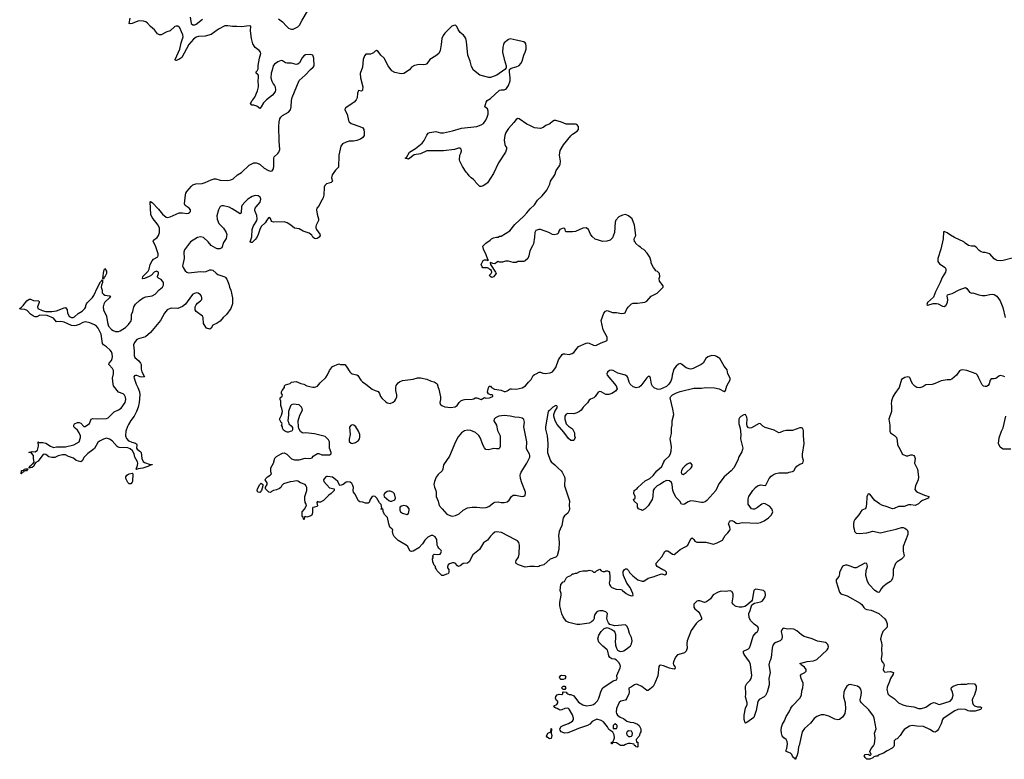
# Model space of a CAD drawing. Header units: inches. Extents: x 2323336 to 2565056, y 902223 to 1020938.
# Tile 35 of 43: x 2488566 to 2501543, y 996966 to 1006717. Entities that reach past the tile are written whole.
import ezdxf

# ---------------------------------------------------------------- set-up
doc = ezdxf.new("R2010")
doc.units = ezdxf.units.IN
doc.header["$MEASUREMENT"] = 0
for name, color, linetype in [('C4080', 7, 'Continuous'), ('C4090', 7, 'Continuous'), ('C4999', 7, 'Continuous'), ('C5000', 7, 'Continuous'), ('C5909', 7, 'Continuous')]:
    doc.layers.add(name, color=color, linetype=linetype)

msp = doc.modelspace()

# ---------------------------------------------------------------- linework, layer by layer
at = {"layer": 'C4080', "color": 6, "elevation": 100}
for points in [[(2489670, 1003298), (2489663, 1003303), (2489670, 1003374), (2489680, 1003420), (2489690, 1003438), (2489710, 1003402), (2489712, 1003370), (2489690, 1003329), (2489678, 1003322)], [(2488590, 1000728), (2488586, 1000730), (2488590, 1000772), (2488622, 1000778), (2488626, 1000790), (2488643, 1000797), (2488674, 1000794), (2488654, 1000770), (2488632, 1000768), (2488618, 1000762), (2488614, 1000750), (2488594, 1000746)]]:
    msp.add_lwpolyline(points, close=True, dxfattribs=at)
for points in [[(2490000, 1001068), (2489990, 1001073), (2489878, 1001078), (2489863, 1001083), (2489849, 1001090), (2489784, 1001164), (2489750, 1001185), (2489710, 1001198), (2489670, 1001188), (2489618, 1001162), (2489596, 1001144), (2489550, 1001064), (2489530, 1001044), (2489462, 1000998), (2489417, 1000950), (2489390, 1000899), (2489370, 1000889), (2489310, 1000905), (2489275, 1000935), (2489247, 1000947), (2489210, 1000956), (2489170, 1000978), (2489150, 1000981), (2489130, 1000978), (2489075, 1000965), (2489030, 1000947), (2488990, 1000945), (2488950, 1000953), (2488910, 1000984), (2488890, 1000989), (2488876, 1000984), (2488856, 1000964), (2488810, 1000898), (2488780, 1000880), (2488762, 1000858), (2488751, 1000830), (2488730, 1000815), (2488707, 1000807), (2488686, 1000806), (2488698, 1000822), (2488698, 1000830), (2488717, 1000843), (2488730, 1000858), (2488739, 1000861), (2488758, 1000882), (2488749, 1000931), (2488748, 1000970), (2488722, 1001002), (2488710, 1001009), (2488686, 1001010), (2488730, 1001022), (2488770, 1001018), (2488799, 1001041), (2488814, 1001094), (2488808, 1001152), (2488824, 1001144), (2488870, 1001143), (2488910, 1001135), (2488970, 1001095), (2489010, 1001077), (2489050, 1001087), (2489170, 1001087), (2489278, 1001110), (2489349, 1001150), (2489368, 1001210), (2489368, 1001230), (2489352, 1001272), (2489327, 1001307), (2489295, 1001330), (2489279, 1001350), (2489279, 1001370), (2489290, 1001391), (2489330, 1001407), (2489350, 1001407), (2489370, 1001398), (2489410, 1001352), (2489430, 1001352), (2489486, 1001394), (2489510, 1001452), (2489530, 1001458), (2489590, 1001455), (2489710, 1001461), (2489730, 1001468), (2489810, 1001548), (2489870, 1001574), (2489903, 1001597), (2489957, 1001670), (2489967, 1001710), (2489962, 1001742), (2489948, 1001768), (2489930, 1001784), (2489870, 1001806), (2489802, 1001890), (2489796, 1001910), (2489789, 1001990), (2489802, 1002050), (2489803, 1002090), (2489790, 1002118), (2489740, 1002170), (2489744, 1002190), (2489774, 1002226), (2489785, 1002250), (2489788, 1002270), (2489785, 1002310), (2489776, 1002336), (2489759, 1002359), (2489710, 1002406), (2489671, 1002431), (2489656, 1002450), (2489642, 1002570), (2489602, 1002650), (2489578, 1002678), (2489554, 1002694), (2489490, 1002722), (2489432, 1002732), (2489396, 1002724), (2489350, 1002699), (2489310, 1002684), (2489290, 1002680), (2489250, 1002684), (2489150, 1002728), (2489110, 1002739), (2489050, 1002735), (2489010, 1002783), (2488930, 1002815), (2488830, 1002822), (2488790, 1002801), (2488770, 1002799), (2488750, 1002807), (2488710, 1002833), (2488664, 1002884), (2488635, 1002895), (2488581, 1002901), (2488566, 1002906), (2488568, 1002910), (2488590, 1002925), (2488612, 1002948), (2488659, 1003010), (2488690, 1003031), (2488710, 1003031), (2488750, 1003017), (2488814, 1003010), (2488822, 1003002), (2488823, 1002990), (2488801, 1002930), (2488806, 1002910), (2488863, 1002883), (2488910, 1002872), (2488990, 1002868), (2489050, 1002880), (2489150, 1002919), (2489170, 1002922), (2489190, 1002891), (2489196, 1002850), (2489216, 1002810), (2489230, 1002798), (2489250, 1002792), (2489270, 1002792), (2489290, 1002798), (2489338, 1002842), (2489390, 1002873), (2489425, 1002910), (2489437, 1002930), (2489437, 1002950), (2489445, 1002970), (2489459, 1002990), (2489524, 1003056), (2489541, 1003079), (2489590, 1003188), (2489630, 1003261), (2489645, 1003275), (2489653, 1003293), (2489658, 1003278), (2489657, 1003250), (2489644, 1003216), (2489640, 1003190), (2489653, 1003150), (2489655, 1003115), (2489670, 1003098), (2489690, 1003086), (2489750, 1003078), (2489762, 1003070), (2489751, 1003050), (2489690, 1002993), (2489674, 1002966), (2489665, 1002930), (2489671, 1002890), (2489711, 1002810), (2489723, 1002723), (2489738, 1002678), (2489774, 1002634), (2489798, 1002618), (2489830, 1002606), (2489868, 1002608), (2489890, 1002616), (2489960, 1002660), (2490000, 1002699)], [(2490000, 1001381), (2489985, 1001355), (2489965, 1001290), (2489962, 1001230), (2489974, 1001194), (2490000, 1001166)], [(2490000, 1000607), (2489990, 1000615), (2489966, 1000666), (2489967, 1000690), (2489979, 1000710), (2490000, 1000724)]]:
    msp.add_lwpolyline(points, dxfattribs=at)
at = {"layer": 'C4090', "color": 6, "elevation": 100}
for points in [[(2491977, 1006730), (2492029, 1006689), (2492082, 1006630), (2492110, 1006607), (2492130, 1006598), (2492150, 1006591), (2492170, 1006591), (2492230, 1006622), (2492254, 1006646), (2492288, 1006712), (2492361, 1006830)], [(2490000, 1002699), (2490011, 1002710), (2490030, 1002739), (2490040, 1002770), (2490038, 1002830), (2490059, 1002870), (2490070, 1002930), (2490094, 1002966), (2490143, 1003017), (2490195, 1003050), (2490230, 1003063), (2490310, 1003078), (2490350, 1003099), (2490403, 1003157), (2490447, 1003190), (2490461, 1003219), (2490460, 1003250), (2490450, 1003270), (2490430, 1003290), (2490395, 1003310), (2490384, 1003324), (2490381, 1003330), (2490396, 1003370), (2490394, 1003390), (2490370, 1003400), (2490339, 1003390), (2490301, 1003350), (2490271, 1003330), (2490210, 1003304), (2490190, 1003299), (2490185, 1003305), (2490190, 1003331), (2490259, 1003401), (2490272, 1003428), (2490284, 1003490), (2490310, 1003537), (2490330, 1003560), (2490385, 1003590), (2490393, 1003610), (2490391, 1003630), (2490357, 1003737), (2490327, 1003793), (2490328, 1003810), (2490376, 1003844), (2490396, 1003870), (2490407, 1003910), (2490407, 1003970), (2490390, 1004010), (2490313, 1004110), (2490295, 1004150), (2490286, 1004314), (2490290, 1004318), (2490310, 1004307), (2490397, 1004217), (2490450, 1004153), (2490495, 1004115), (2490511, 1004111), (2490550, 1004119), (2490670, 1004169), (2490710, 1004171), (2490770, 1004163), (2490790, 1004166), (2490806, 1004174), (2490818, 1004190), (2490815, 1004210), (2490798, 1004230), (2490749, 1004269), (2490739, 1004290), (2490752, 1004410), (2490757, 1004430), (2490770, 1004450), (2490830, 1004524), (2490850, 1004541), (2490887, 1004553), (2490970, 1004559), (2491010, 1004569), (2491090, 1004607), (2491130, 1004619), (2491150, 1004619), (2491210, 1004600), (2491310, 1004597), (2491350, 1004604), (2491381, 1004619), (2491438, 1004670), (2491490, 1004704), (2491590, 1004799), (2491650, 1004828), (2491682, 1004830), (2491710, 1004823), (2491736, 1004810), (2491790, 1004761), (2491846, 1004730), (2491870, 1004721), (2491894, 1004726), (2491909, 1004750), (2491916, 1004790), (2491915, 1004890), (2491922, 1004910), (2491968, 1004952), (2491980, 1004970), (2491993, 1005007), (2491984, 1005116), (2491980, 1005310), (2491985, 1005370), (2491996, 1005410), (2492006, 1005430), (2492028, 1005452), (2492110, 1005499), (2492136, 1005530), (2492145, 1005570), (2492150, 1005650), (2492159, 1005690), (2492250, 1005914), (2492330, 1005986), (2492398, 1006062), (2492433, 1006090), (2492445, 1006110), (2492441, 1006210), (2492435, 1006235), (2492428, 1006250), (2492396, 1006256), (2492333, 1006253), (2492310, 1006239), (2492290, 1006215), (2492252, 1006148), (2492230, 1006129), (2492210, 1006125), (2492150, 1006145), (2492090, 1006142), (2492070, 1006150), (2492030, 1006176), (2492010, 1006178), (2491970, 1006161), (2491924, 1006130), (2491906, 1006110), (2491895, 1006050), (2491881, 1006010), (2491876, 1005950), (2491887, 1005907), (2491905, 1005870), (2491925, 1005850), (2491931, 1005830), (2491936, 1005790), (2491931, 1005770), (2491917, 1005743), (2491898, 1005722), (2491820, 1005660), (2491780, 1005620), (2491750, 1005566), (2491730, 1005546), (2491690, 1005575), (2491650, 1005589), (2491626, 1005590), (2491606, 1005610), (2491628, 1005650), (2491640, 1005660), (2491663, 1005697), (2491700, 1005780), (2491715, 1005830), (2491715, 1005870), (2491709, 1005890), (2491715, 1005975), (2491708, 1005990), (2491682, 1006010), (2491682, 1006030), (2491697, 1006043), (2491711, 1006069), (2491711, 1006111), (2491725, 1006210), (2491743, 1006270), (2491739, 1006290), (2491722, 1006310), (2491669, 1006349), (2491640, 1006400), (2491620, 1006470), (2491610, 1006570), (2491612, 1006632), (2491590, 1006638), (2491490, 1006621), (2491430, 1006629), (2491370, 1006628), (2491310, 1006638), (2491270, 1006634), (2491186, 1006594), (2491090, 1006522), (2491010, 1006499), (2490923, 1006497), (2490890, 1006488), (2490858, 1006462), (2490794, 1006390), (2490703, 1006217), (2490665, 1006190), (2490630, 1006179), (2490620, 1006180), (2490615, 1006190), (2490676, 1006330), (2490695, 1006410), (2490721, 1006490), (2490717, 1006517), (2490697, 1006557), (2490677, 1006610), (2490670, 1006619), (2490650, 1006631), (2490630, 1006633), (2490610, 1006628), (2490550, 1006570), (2490504, 1006556), (2490430, 1006519), (2490410, 1006517), (2490384, 1006530), (2490342, 1006582), (2490290, 1006629), (2490252, 1006672), (2490230, 1006687), (2490197, 1006697), (2490139, 1006701), (2490122, 1006698), (2490050, 1006666), (2490023, 1006663), (2490010, 1006668), (2490024, 1006736)], [(2493474, 1000000), (2493445, 1000025), (2493429, 1000070), (2493413, 1000153), (2493378, 1000190), (2493358, 1000230), (2493358, 1000250), (2493350, 1000266), (2493330, 1000266), (2493326, 1000270), (2493338, 1000282), (2493330, 1000326), (2493309, 1000349), (2493275, 1000410), (2493250, 1000432), (2493230, 1000434), (2493211, 1000429), (2493187, 1000390), (2493172, 1000350), (2493157, 1000343), (2493123, 1000343), (2493090, 1000358), (2493050, 1000362), (2493030, 1000375), (2492985, 1000465), (2492964, 1000490), (2492959, 1000510), (2492964, 1000550), (2492957, 1000577), (2492944, 1000604), (2492920, 1000620), (2492890, 1000624), (2492870, 1000619), (2492830, 1000589), (2492790, 1000578), (2492782, 1000582), (2492757, 1000630), (2492730, 1000657), (2492690, 1000685), (2492625, 1000695), (2492610, 1000695), (2492602, 1000690), (2492577, 1000663), (2492571, 1000650), (2492576, 1000630), (2492647, 1000547), (2492712, 1000532), (2492711, 1000510), (2492672, 1000470), (2492642, 1000450), (2492570, 1000378), (2492530, 1000358), (2492510, 1000358), (2492490, 1000366), (2492482, 1000350), (2492493, 1000307), (2492482, 1000298), (2492450, 1000289), (2492430, 1000288), (2492423, 1000277), (2492425, 1000215), (2492415, 1000185), (2492405, 1000175), (2492350, 1000158), (2492330, 1000166), (2492318, 1000162), (2492314, 1000130), (2492310, 1000126), (2492306, 1000130), (2492302, 1000162), (2492290, 1000166), (2492287, 1000173), (2492287, 1000227), (2492318, 1000262), (2492348, 1000310), (2492342, 1000330), (2492329, 1000350), (2492322, 1000390), (2492323, 1000430), (2492350, 1000510), (2492349, 1000550), (2492338, 1000578), (2492327, 1000587), (2492269, 1000610), (2492230, 1000633), (2492210, 1000637), (2492170, 1000627), (2492130, 1000624), (2492043, 1000597), (2492023, 1000577), (2492007, 1000550), (2491990, 1000536), (2491950, 1000519), (2491910, 1000509), (2491884, 1000496), (2491870, 1000482), (2491850, 1000488), (2491804, 1000530), (2491804, 1000556), (2491828, 1000590), (2491828, 1000610), (2491802, 1000650), (2491809, 1000670), (2491830, 1000691), (2491869, 1000711), (2491886, 1000730), (2491875, 1000755), (2491874, 1000810), (2491909, 1000870), (2491930, 1000938), (2491950, 1000956), (2492010, 1000992), (2492030, 1001002), (2492050, 1001005), (2492087, 1000987), (2492150, 1000926), (2492190, 1000916), (2492250, 1000916), (2492330, 1000938), (2492390, 1000931), (2492419, 1000941), (2492436, 1000964), (2492490, 1000998), (2492510, 1000996), (2492550, 1000981), (2492570, 1000979), (2492650, 1000982), (2492670, 1000994), (2492673, 1001010), (2492649, 1001070), (2492649, 1001150), (2492636, 1001176), (2492590, 1001221), (2492450, 1001258), (2492331, 1001269), (2492305, 1001265), (2492289, 1001269), (2492266, 1001286), (2492246, 1001326), (2492241, 1001350), (2492237, 1001430), (2492259, 1001501), (2492292, 1001570), (2492289, 1001590), (2492279, 1001610), (2492250, 1001639), (2492170, 1001647), (2492150, 1001641), (2492136, 1001624), (2492108, 1001552), (2492111, 1001509), (2492102, 1001430), (2492111, 1001410), (2492112, 1001390), (2492144, 1001364), (2492160, 1001340), (2492162, 1001310), (2492152, 1001290), (2492130, 1001288), (2492110, 1001278), (2492090, 1001278), (2492055, 1001295), (2492045, 1001305), (2492029, 1001330), (2492028, 1001350), (2492018, 1001370), (2492026, 1001390), (2492022, 1001402), (2492010, 1001406), (2491988, 1001450), (2492017, 1001503), (2492029, 1001550), (2492023, 1001590), (2492009, 1001630), (2492009, 1001689), (2491998, 1001710), (2491998, 1001730), (2492027, 1001753), (2492028, 1001770), (2492015, 1001790), (2492015, 1001810), (2492024, 1001830), (2492055, 1001870), (2492058, 1001890), (2492070, 1001902), (2492130, 1001922), (2492150, 1001936), (2492210, 1001947), (2492270, 1001921), (2492310, 1001911), (2492351, 1001891), (2492430, 1001873), (2492450, 1001871), (2492470, 1001876), (2492490, 1001887), (2492527, 1001930), (2492600, 1002000), (2492625, 1002035), (2492650, 1002091), (2492690, 1002146), (2492770, 1002182), (2492792, 1002172), (2492851, 1002170), (2492871, 1002150), (2492915, 1002075), (2492935, 1002055), (2492950, 1002046), (2493010, 1002037), (2493024, 1002024), (2493063, 1001963), (2493082, 1001942), (2493130, 1001910), (2493210, 1001846), (2493250, 1001828), (2493290, 1001817), (2493308, 1001790), (2493320, 1001750), (2493342, 1001722), (2493390, 1001678), (2493410, 1001665), (2493430, 1001660), (2493450, 1001659), (2493487, 1001673), (2493509, 1001691), (2493525, 1001715), (2493535, 1001745), (2493537, 1001770), (2493524, 1001830), (2493523, 1001870), (2493530, 1001895), (2493552, 1001930), (2493570, 1001944), (2493610, 1001959), (2493750, 1001976), (2493810, 1001994), (2493850, 1001994), (2493930, 1001979), (2493990, 1001951), (2494030, 1001941), (2494070, 1001915), (2494080, 1001870), (2494090, 1001844), (2494110, 1001745), (2494111, 1001709), (2494103, 1001670), (2494106, 1001650), (2494128, 1001629), (2494170, 1001613), (2494250, 1001604), (2494305, 1001615), (2494330, 1001630), (2494358, 1001670), (2494380, 1001690), (2494410, 1001706), (2494430, 1001711), (2494530, 1001715), (2494550, 1001720), (2494570, 1001732), (2494590, 1001733), (2494650, 1001711), (2494690, 1001734), (2494708, 1001728), (2494758, 1001730), (2494802, 1001750), (2494802, 1001762), (2494789, 1001769), (2494769, 1001769), (2494744, 1001784), (2494730, 1001806), (2494739, 1001850), (2494755, 1001885), (2494770, 1001887), (2494786, 1001866), (2494824, 1001844), (2494910, 1001831), (2494950, 1001814), (2494970, 1001815), (2494990, 1001823), (2495030, 1001850), (2495050, 1001852), (2495110, 1001846), (2495190, 1001865), (2495234, 1001890), (2495270, 1001939), (2495308, 1001972), (2495334, 1002026), (2495350, 1002039), (2495374, 1002046), (2495412, 1002068), (2495430, 1002070), (2495459, 1002059), (2495490, 1002054), (2495559, 1002061), (2495587, 1002073), (2495634, 1002130), (2495668, 1002232), (2495716, 1002304), (2495730, 1002310), (2495750, 1002310), (2495810, 1002302), (2495846, 1002314), (2495870, 1002330), (2495912, 1002388), (2495933, 1002407), (2496030, 1002452), (2496050, 1002456), (2496070, 1002453), (2496130, 1002425), (2496150, 1002421), (2496170, 1002424), (2496230, 1002457), (2496298, 1002482), (2496308, 1002490), (2496310, 1002498), (2496307, 1002530), (2496257, 1002630), (2496231, 1002750), (2496267, 1002850), (2496286, 1002874), (2496310, 1002883), (2496378, 1002858), (2496430, 1002855), (2496497, 1002843), (2496534, 1002846), (2496546, 1002854), (2496570, 1002903), (2496589, 1002930), (2496630, 1002970), (2496650, 1002979), (2496710, 1002978), (2496773, 1002987), (2496805, 1002995), (2496832, 1003008), (2496888, 1003070), (2496968, 1003112), (2497049, 1003190), (2497045, 1003210), (2496997, 1003270), (2496994, 1003306), (2497002, 1003330), (2496998, 1003370), (2496970, 1003398), (2496950, 1003408), (2496938, 1003430), (2496918, 1003450), (2496889, 1003509), (2496888, 1003530), (2496870, 1003586), (2496838, 1003638), (2496790, 1003688), (2496770, 1003698), (2496750, 1003718), (2496726, 1003730), (2496687, 1003767), (2496682, 1003782), (2496667, 1003787), (2496666, 1003830), (2496688, 1003870), (2496669, 1004010), (2496639, 1004090), (2496590, 1004129), (2496550, 1004149), (2496510, 1004138), (2496464, 1004116), (2496424, 1004076), (2496412, 1004048), (2496405, 1003910), (2496380, 1003840), (2496350, 1003809), (2496305, 1003795), (2496250, 1003794), (2496150, 1003822), (2496110, 1003858), (2496089, 1003889), (2496062, 1003950), (2496030, 1003974), (2495989, 1003969), (2495890, 1003926), (2495850, 1003919), (2495770, 1003921), (2495761, 1003930), (2495757, 1003957), (2495746, 1003966), (2495730, 1003967), (2495684, 1003950), (2495671, 1003930), (2495661, 1003899), (2495651, 1003889), (2495610, 1003881), (2495590, 1003884), (2495541, 1003910), (2495491, 1003929), (2495430, 1003949), (2495408, 1003952), (2495370, 1003936), (2495355, 1003910), (2495351, 1003850), (2495336, 1003764), (2495326, 1003734), (2495288, 1003670), (2495278, 1003602), (2495262, 1003570), (2495230, 1003538), (2495210, 1003528), (2495130, 1003528), (2495110, 1003518), (2495090, 1003515), (2495070, 1003515), (2495010, 1003535), (2494970, 1003535), (2494930, 1003522), (2494890, 1003522), (2494870, 1003528), (2494850, 1003518), (2494830, 1003498), (2494801, 1003501), (2494770, 1003518), (2494765, 1003510), (2494772, 1003490), (2494838, 1003390), (2494845, 1003370), (2494810, 1003329), (2494790, 1003318), (2494766, 1003330), (2494758, 1003350), (2494778, 1003370), (2494788, 1003390), (2494786, 1003410), (2494763, 1003423), (2494750, 1003438), (2494730, 1003446), (2494670, 1003446), (2494660, 1003460), (2494648, 1003490), (2494676, 1003544), (2494690, 1003552), (2494712, 1003552), (2494736, 1003544), (2494746, 1003550), (2494735, 1003555), (2494716, 1003616), (2494679, 1003690), (2494669, 1003730), (2494678, 1003742), (2494710, 1003772), (2494766, 1003810), (2494786, 1003830), (2494810, 1003842), (2494850, 1003852), (2494870, 1003852), (2494890, 1003862), (2494910, 1003862), (2495027, 1003933), (2495090, 1004016), (2495210, 1004127), (2495252, 1004170), (2495295, 1004225), (2495350, 1004277), (2495390, 1004339), (2495450, 1004394), (2495513, 1004470), (2495553, 1004550), (2495564, 1004590), (2495617, 1004670), (2495637, 1004730), (2495682, 1004790), (2495690, 1004810), (2495694, 1004850), (2495679, 1004930), (2495690, 1004991), (2495734, 1005066), (2495830, 1005185), (2495853, 1005207), (2495913, 1005247), (2495929, 1005270), (2495929, 1005310), (2495910, 1005334), (2495890, 1005339), (2495770, 1005339), (2495706, 1005366), (2495630, 1005387), (2495610, 1005386), (2495590, 1005376), (2495555, 1005345), (2495500, 1005320), (2495464, 1005296), (2495430, 1005283), (2495390, 1005286), (2495350, 1005292), (2495290, 1005324), (2495250, 1005338), (2495150, 1005412), (2495130, 1005413), (2495110, 1005401), (2495080, 1005360), (2495010, 1005284), (2494974, 1005230), (2494958, 1005190), (2494951, 1005130), (2494961, 1005070), (2494968, 1005048), (2494981, 1005030), (2494983, 1005010), (2494971, 1004970), (2494876, 1004830), (2494811, 1004690), (2494730, 1004568), (2494710, 1004548), (2494675, 1004525), (2494650, 1004518), (2494630, 1004518), (2494578, 1004570), (2494568, 1004590), (2494549, 1004609), (2494518, 1004630), (2494490, 1004658), (2494470, 1004688), (2494450, 1004708), (2494402, 1004782), (2494369, 1004850), (2494364, 1004870), (2494362, 1004890), (2494369, 1004910), (2494369, 1004930), (2494382, 1004958), (2494389, 1004990), (2494384, 1005010), (2494370, 1005024), (2494350, 1005025), (2494296, 1005004), (2494150, 1004990), (2493930, 1004986), (2493850, 1004950), (2493766, 1004934), (2493690, 1004878), (2493648, 1004890), (2493662, 1004898), (2493705, 1004970), (2493783, 1005017), (2493871, 1005089), (2493896, 1005124), (2493930, 1005194), (2493950, 1005219), (2493970, 1005231), (2494050, 1005242), (2494110, 1005225), (2494150, 1005224), (2494270, 1005252), (2494390, 1005288), (2494589, 1005310), (2494649, 1005330), (2494678, 1005350), (2494710, 1005394), (2494728, 1005430), (2494740, 1005470), (2494741, 1005510), (2494730, 1005542), (2494695, 1005570), (2494713, 1005630), (2494729, 1005650), (2494770, 1005678), (2494890, 1005787), (2494910, 1005792), (2494950, 1005793), (2494970, 1005801), (2494980, 1005810), (2495010, 1005850), (2495030, 1005910), (2495032, 1005950), (2495020, 1006030), (2495021, 1006059), (2495042, 1006078), (2495110, 1006096), (2495147, 1006113), (2495170, 1006138), (2495189, 1006170), (2495210, 1006250), (2495230, 1006290), (2495239, 1006330), (2495241, 1006370), (2495237, 1006397), (2495230, 1006412), (2495210, 1006424), (2495111, 1006449), (2495030, 1006463), (2495010, 1006457), (2494952, 1006410), (2494942, 1006390), (2494933, 1006353), (2494930, 1006290), (2494950, 1006198), (2494976, 1006110), (2494977, 1006083), (2494960, 1006060), (2494854, 1005986), (2494770, 1005954), (2494750, 1005955), (2494630, 1005986), (2494546, 1006050), (2494519, 1006099), (2494501, 1006170), (2494472, 1006250), (2494454, 1006430), (2494444, 1006470), (2494433, 1006493), (2494415, 1006515), (2494373, 1006550), (2494347, 1006587), (2494329, 1006629), (2494310, 1006643), (2494290, 1006641), (2494263, 1006630), (2494170, 1006538), (2494149, 1006510), (2494130, 1006468), (2494122, 1006390), (2494106, 1006310), (2494088, 1006272), (2494050, 1006242), (2493970, 1006192), (2493930, 1006134), (2493915, 1006125), (2493890, 1006120), (2493830, 1006125), (2493770, 1006111), (2493731, 1006090), (2493704, 1006056), (2493630, 1006009), (2493595, 1006005), (2493510, 1006020), (2493470, 1006041), (2493421, 1006110), (2493371, 1006211), (2493326, 1006250), (2493290, 1006299), (2493270, 1006309), (2493250, 1006301), (2493230, 1006281), (2493211, 1006270), (2493190, 1006263), (2493130, 1006264), (2493110, 1006239), (2493092, 1006190), (2493082, 1006090), (2493054, 1006006), (2493058, 1005950), (2493088, 1005832), (2493083, 1005790), (2493070, 1005773), (2493030, 1005785), (2493018, 1005750), (2493013, 1005687), (2493001, 1005659), (2492974, 1005630), (2492949, 1005611), (2492863, 1005557), (2492856, 1005550), (2492852, 1005530), (2492882, 1005470), (2492898, 1005390), (2492909, 1005369), (2492933, 1005350), (2493051, 1005310), (2493088, 1005290), (2493102, 1005270), (2493106, 1005230), (2493104, 1005190), (2493090, 1005164), (2493059, 1005141), (2493010, 1005124), (2492964, 1005116), (2492910, 1005114), (2492870, 1005103), (2492820, 1005080), (2492798, 1005050), (2492774, 1004930), (2492768, 1004772), (2492730, 1004733), (2492686, 1004670), (2492676, 1004630), (2492687, 1004590), (2492681, 1004579), (2492670, 1004570), (2492610, 1004553), (2492587, 1004533), (2492581, 1004510), (2492575, 1004405), (2492564, 1004370), (2492530, 1004309), (2492514, 1004266), (2492484, 1004230), (2492480, 1004210), (2492485, 1004155), (2492504, 1004090), (2492503, 1004070), (2492475, 1004010), (2492469, 1003990), (2492471, 1003971), (2492478, 1003950), (2492521, 1003890), (2492528, 1003870), (2492515, 1003850), (2492486, 1003834), (2492470, 1003830), (2492450, 1003832), (2492430, 1003852), (2492416, 1003876), (2492382, 1003902), (2492304, 1003930), (2492250, 1003958), (2492188, 1003968), (2492139, 1004010), (2492090, 1004039), (2492050, 1004051), (2491910, 1004047), (2491890, 1004056), (2491879, 1004070), (2491870, 1004095), (2491850, 1004109), (2491830, 1004089), (2491800, 1004040), (2491748, 1003990), (2491729, 1003950), (2491710, 1003885), (2491690, 1003845), (2491670, 1003817), (2491630, 1003779), (2491610, 1003778), (2491605, 1003790), (2491624, 1003856), (2491630, 1003950), (2491643, 1003990), (2491691, 1004069), (2491695, 1004090), (2491690, 1004137), (2491668, 1004188), (2491665, 1004210), (2491670, 1004230), (2491681, 1004250), (2491734, 1004310), (2491745, 1004350), (2491737, 1004377), (2491710, 1004395), (2491670, 1004398), (2491630, 1004385), (2491575, 1004350), (2491532, 1004310), (2491498, 1004270), (2491490, 1004250), (2491485, 1004175), (2491470, 1004156), (2491365, 1004225), (2491326, 1004246), (2491250, 1004263), (2491230, 1004263), (2491210, 1004253), (2491186, 1004210), (2491166, 1004130), (2491167, 1004087), (2491190, 1004029), (2491253, 1003970), (2491288, 1003910), (2491296, 1003884), (2491288, 1003832), (2491250, 1003778), (2491231, 1003710), (2491205, 1003695), (2491170, 1003696), (2491150, 1003703), (2491090, 1003738), (2491051, 1003790), (2490990, 1003845), (2490950, 1003853), (2490910, 1003844), (2490817, 1003790), (2490736, 1003684), (2490728, 1003650), (2490735, 1003570), (2490715, 1003490), (2490713, 1003470), (2490719, 1003450), (2490747, 1003407), (2490770, 1003387), (2490790, 1003379), (2490950, 1003399), (2490993, 1003393), (2491025, 1003395), (2491070, 1003417), (2491090, 1003421), (2491110, 1003415), (2491154, 1003374), (2491178, 1003358), (2491268, 1003328), (2491279, 1003319), (2491295, 1003295), (2491321, 1003230), (2491331, 1003190), (2491350, 1003150), (2491371, 1003050), (2491371, 1002970), (2491348, 1002910), (2491290, 1002830), (2491246, 1002790), (2491210, 1002742), (2491170, 1002715), (2491112, 1002688), (2491090, 1002648), (2491070, 1002638), (2491030, 1002649), (2490990, 1002710), (2490986, 1002790), (2490977, 1002810), (2490890, 1002870), (2490877, 1002890), (2490879, 1002930), (2490890, 1002956), (2490910, 1002981), (2490951, 1003009), (2490966, 1003030), (2490967, 1003050), (2490961, 1003070), (2490947, 1003090), (2490917, 1003110), (2490890, 1003114), (2490870, 1003108), (2490850, 1003097), (2490830, 1003078), (2490753, 1002967), (2490710, 1002934), (2490650, 1002910), (2490570, 1002914), (2490550, 1002911), (2490510, 1002890), (2490475, 1002850), (2490422, 1002750), (2490290, 1002595), (2490224, 1002536), (2490130, 1002509), (2490110, 1002499), (2490077, 1002463), (2490068, 1002430), (2490075, 1002350), (2490075, 1002290), (2490085, 1002265), (2490138, 1002218), (2490159, 1002190), (2490165, 1002170), (2490169, 1002109), (2490176, 1002076), (2490211, 1002010), (2490175, 1002005), (2490153, 1002007), (2490110, 1002024), (2490094, 1002026), (2490079, 1002021), (2490071, 1002010), (2490073, 1001990), (2490102, 1001910), (2490125, 1001870), (2490145, 1001810), (2490148, 1001770), (2490140, 1001670), (2490127, 1001610), (2490107, 1001553), (2490073, 1001490), (2490029, 1001431), (2490000, 1001381)], [(2490814, 1006750), (2490828, 1006668), (2490850, 1006647), (2490873, 1006650), (2490890, 1006658), (2490975, 1006725)], [(2497928, 1000000), (2497926, 1000026), (2497909, 1000070), (2497921, 1000099), (2497930, 1000111), (2497950, 1000115), (2497981, 1000101), (2498010, 1000081), (2498030, 1000074), (2498092, 1000088), (2498290, 1000080), (2498330, 1000089), (2498378, 1000110), (2498437, 1000150), (2498475, 1000190), (2498491, 1000230), (2498479, 1000270), (2498450, 1000302), (2498390, 1000334), (2498370, 1000337), (2498349, 1000331), (2498290, 1000287), (2498250, 1000264), (2498230, 1000263), (2498210, 1000269), (2498169, 1000329), (2498165, 1000345), (2498166, 1000394), (2498175, 1000430), (2498230, 1000510), (2498264, 1000550), (2498289, 1000570), (2498330, 1000586), (2498390, 1000576), (2498399, 1000581), (2498444, 1000670), (2498470, 1000697), (2498510, 1000725), (2498530, 1000735), (2498570, 1000741), (2498690, 1000741), (2498709, 1000750), (2498750, 1000759), (2498770, 1000770), (2498790, 1000810), (2498809, 1000831), (2498850, 1000857), (2498889, 1000871), (2498895, 1000905), (2498885, 1000950), (2498884, 1000990), (2498904, 1001130), (2498895, 1001230), (2498895, 1001295), (2498893, 1001313), (2498881, 1001330), (2498870, 1001337), (2498850, 1001338), (2498750, 1001300), (2498670, 1001300), (2498627, 1001293), (2498590, 1001274), (2498570, 1001272), (2498510, 1001305), (2498390, 1001339), (2498360, 1001360), (2498330, 1001389), (2498310, 1001394), (2498210, 1001335), (2498190, 1001330), (2498170, 1001335), (2498156, 1001356), (2498151, 1001391), (2498153, 1001450), (2498150, 1001475), (2498130, 1001514), (2498110, 1001509), (2498070, 1001487), (2498053, 1001470), (2498046, 1001450), (2498045, 1001390), (2498062, 1001330), (2498070, 1001250), (2498067, 1001190), (2498096, 1001070), (2498094, 1001050), (2498082, 1001018), (2498046, 1000954), (2498030, 1000910), (2497977, 1000810), (2497944, 1000770), (2497850, 1000689), (2497782, 1000598), (2497739, 1000510), (2497621, 1000379), (2497599, 1000361), (2497570, 1000350), (2497550, 1000350), (2497450, 1000371), (2497410, 1000373), (2497378, 1000362), (2497330, 1000330), (2497310, 1000326), (2497290, 1000329), (2497265, 1000370), (2497217, 1000417), (2497190, 1000465), (2497175, 1000510), (2497166, 1000590), (2497155, 1000615), (2497130, 1000638), (2497090, 1000642), (2497055, 1000625), (2497010, 1000594), (2496967, 1000573), (2496927, 1000533), (2496916, 1000510), (2496911, 1000429), (2496903, 1000390), (2496850, 1000309), (2496810, 1000268), (2496770, 1000246), (2496756, 1000256), (2496730, 1000262), (2496722, 1000270), (2496709, 1000290), (2496708, 1000330), (2496666, 1000370), (2496658, 1000390), (2496678, 1000410), (2496678, 1000430), (2496662, 1000470), (2496666, 1000510), (2496705, 1000535), (2496715, 1000550), (2496810, 1000636), (2496870, 1000667), (2496914, 1000706), (2496965, 1000770), (2497030, 1000825), (2497056, 1000890), (2497070, 1000910), (2497130, 1000965), (2497144, 1000996), (2497152, 1001030), (2497156, 1001090), (2497138, 1001190), (2497157, 1001263), (2497158, 1001330), (2497167, 1001370), (2497167, 1001430), (2497187, 1001510), (2497176, 1001584), (2497141, 1001730), (2497150, 1001750), (2497169, 1001770), (2497222, 1001798), (2497270, 1001816), (2497450, 1001861), (2497550, 1001861), (2497610, 1001868), (2497725, 1001865), (2497783, 1001850), (2497850, 1001813), (2497870, 1001827), (2497888, 1001890), (2497928, 1001970), (2497930, 1001990), (2497901, 1002050), (2497890, 1002102), (2497850, 1002149), (2497793, 1002250), (2497750, 1002276), (2497730, 1002284), (2497690, 1002288), (2497634, 1002270), (2497610, 1002250), (2497572, 1002190), (2497549, 1002171), (2497441, 1002119), (2497410, 1002110), (2497390, 1002112), (2497348, 1002128), (2497290, 1002176), (2497270, 1002183), (2497250, 1002176), (2497217, 1002150), (2497188, 1002110), (2497164, 1002030), (2497159, 1001990), (2497147, 1001953), (2497121, 1001910), (2497090, 1001881), (2497010, 1001845), (2496990, 1001841), (2496966, 1001846), (2496930, 1001864), (2496906, 1001886), (2496893, 1001913), (2496881, 1001990), (2496870, 1002015), (2496850, 1002013), (2496830, 1001997), (2496752, 1001888), (2496730, 1001873), (2496690, 1001864), (2496650, 1001876), (2496610, 1001910), (2496597, 1001937), (2496579, 1001999), (2496572, 1002011), (2496550, 1002030), (2496450, 1002058), (2496390, 1002093), (2496370, 1002098), (2496341, 1002090), (2496313, 1002070), (2496304, 1002050), (2496310, 1002030), (2496426, 1001890), (2496441, 1001850), (2496419, 1001821), (2496370, 1001790), (2496330, 1001777), (2496290, 1001777), (2496230, 1001809), (2496210, 1001815), (2496190, 1001805), (2496152, 1001748), (2496131, 1001730), (2496090, 1001715), (2496070, 1001699), (2496050, 1001667), (2495992, 1001610), (2495965, 1001570), (2495943, 1001550), (2495907, 1001533), (2495870, 1001522), (2495790, 1001526), (2495770, 1001517), (2495758, 1001502), (2495751, 1001489), (2495750, 1001450), (2495770, 1001391), (2495799, 1001359), (2495850, 1001325), (2495878, 1001270), (2495878, 1001230), (2495885, 1001210), (2495870, 1001169), (2495830, 1001169), (2495797, 1001197), (2495737, 1001277), (2495650, 1001381), (2495622, 1001430), (2495604, 1001490), (2495604, 1001510), (2495617, 1001550), (2495652, 1001610), (2495645, 1001625), (2495630, 1001629), (2495594, 1001610), (2495550, 1001565), (2495530, 1001553), (2495495, 1001350), (2495497, 1001317), (2495517, 1001230), (2495528, 1001130), (2495521, 1001010), (2495556, 1000910), (2495571, 1000890), (2495619, 1000850), (2495663, 1000803), (2495701, 1000770), (2495716, 1000750), (2495746, 1000690), (2495751, 1000670), (2495747, 1000570), (2495813, 1000373), (2495806, 1000310), (2495813, 1000270), (2495810, 1000248), (2495791, 1000210), (2495746, 1000174), (2495729, 1000151), (2495710, 1000050), (2495690, 1000000)], [(2490000, 1001166), (2490003, 1001163), (2490045, 1001145), (2490094, 1001134), (2490106, 1001126), (2490110, 1001110), (2490107, 1001067), (2490114, 1001054), (2490150, 1001030), (2490168, 1001010), (2490176, 1000930), (2490194, 1000894), (2490210, 1000879), (2490287, 1000853), (2490311, 1000851), (2490312, 1000848), (2490290, 1000846), (2490253, 1000827), (2490190, 1000806), (2490126, 1000794), (2490105, 1000785), (2490102, 1000790), (2490120, 1000840), (2490123, 1000870), (2490119, 1000890), (2490084, 1000950), (2490074, 1000994), (2490054, 1001034), (2490020, 1001060), (2490000, 1001068)], [(2490000, 1000724), (2490009, 1000730), (2490050, 1000738), (2490058, 1000730), (2490053, 1000630), (2490050, 1000618), (2490030, 1000598), (2490010, 1000598), (2490000, 1000607)], [(2500000, 1000293), (2499930, 1000318), (2499896, 1000336), (2499837, 1000377), (2499770, 1000462), (2499750, 1000468), (2499738, 1000450), (2499730, 1000426), (2499728, 1000330), (2499719, 1000281), (2499710, 1000269), (2499666, 1000250), (2499627, 1000190), (2499572, 1000128), (2499560, 1000100), (2499554, 1000070), (2499555, 1000030), (2499563, 1000000)]]:
    msp.add_lwpolyline(points, dxfattribs=at)
for points in [[(2494950, 1001499), (2494881, 1001490), (2494836, 1001470), (2494821, 1001450), (2494816, 1001430), (2494848, 1001370), (2494863, 1001303), (2494898, 1001230), (2494899, 1001090), (2494890, 1001068), (2494879, 1001061), (2494850, 1001059), (2494817, 1001063), (2494745, 1001045), (2494710, 1001049), (2494690, 1001074), (2494670, 1001114), (2494639, 1001199), (2494616, 1001236), (2494573, 1001273), (2494510, 1001299), (2494470, 1001304), (2494430, 1001298), (2494390, 1001270), (2494343, 1001217), (2494309, 1001150), (2494230, 1000961), (2494151, 1000849), (2494142, 1000790), (2494134, 1000770), (2494081, 1000719), (2494056, 1000684), (2494033, 1000630), (2494026, 1000590), (2494033, 1000553), (2494052, 1000510), (2494056, 1000490), (2494055, 1000430), (2494080, 1000370), (2494093, 1000313), (2494136, 1000270), (2494197, 1000197), (2494250, 1000176), (2494270, 1000173), (2494310, 1000182), (2494356, 1000204), (2494409, 1000250), (2494470, 1000283), (2494530, 1000291), (2494589, 1000291), (2494670, 1000282), (2494716, 1000284), (2494750, 1000298), (2494810, 1000347), (2494830, 1000358), (2494870, 1000362), (2494910, 1000352), (2494950, 1000350), (2494990, 1000362), (2495016, 1000384), (2495050, 1000433), (2495070, 1000448), (2495102, 1000450), (2495190, 1000430), (2495210, 1000435), (2495227, 1000450), (2495233, 1000470), (2495231, 1000490), (2495185, 1000610), (2495168, 1000670), (2495163, 1000710), (2495166, 1000730), (2495176, 1000750), (2495252, 1000870), (2495288, 1000950), (2495291, 1000970), (2495286, 1000990), (2495249, 1001049), (2495245, 1001065), (2495248, 1001150), (2495212, 1001350), (2495220, 1001410), (2495210, 1001444), (2495190, 1001465), (2495150, 1001474), (2495090, 1001475), (2495031, 1001491)], [(2492946, 1001374), (2492930, 1001369), (2492913, 1001347), (2492921, 1001250), (2492908, 1001188), (2492910, 1001154), (2492935, 1001135), (2492950, 1001131), (2492990, 1001142), (2493030, 1001170), (2493044, 1001190), (2493051, 1001210), (2493047, 1001250), (2493033, 1001293), (2492995, 1001350), (2492970, 1001370)], [(2497390, 1000871), (2497363, 1000857), (2497331, 1000830), (2497302, 1000798), (2497289, 1000771), (2497285, 1000750), (2497290, 1000730), (2497310, 1000723), (2497350, 1000747), (2497418, 1000810), (2497430, 1000830), (2497430, 1000850), (2497410, 1000870)], [(2491730, 1000482), (2491706, 1000486), (2491696, 1000510), (2491701, 1000530), (2491729, 1000590), (2491750, 1000605), (2491771, 1000591), (2491772, 1000570), (2491751, 1000510)], [(2493430, 1000503), (2493410, 1000497), (2493375, 1000470), (2493367, 1000450), (2493371, 1000430), (2493430, 1000379), (2493450, 1000371), (2493470, 1000371), (2493510, 1000387), (2493517, 1000410), (2493506, 1000466), (2493486, 1000486), (2493450, 1000501)], [(2493630, 1000312), (2493596, 1000304), (2493576, 1000290), (2493576, 1000250), (2493587, 1000230), (2493599, 1000219), (2493611, 1000210), (2493670, 1000193), (2493690, 1000206), (2493701, 1000250), (2493697, 1000270), (2493682, 1000290), (2493662, 1000302)]]:
    msp.add_lwpolyline(points, close=True, dxfattribs=at)
at = {"layer": 'C4999', "color": 6, "elevation": 100}
for points in [[(2495690, 1000000), (2495678, 999970), (2495669, 999911), (2495675, 999830), (2495670, 999730), (2495650, 999649), (2495630, 999633), (2495557, 999603), (2495474, 999530), (2495423, 999517), (2495410, 999509), (2495390, 999504), (2495349, 999509), (2495290, 999510), (2495230, 999501), (2495142, 999530), (2495110, 999549), (2495106, 999570), (2495110, 999585), (2495138, 999630), (2495149, 999671), (2495154, 999790), (2495144, 999824), (2495125, 999845), (2495101, 999861), (2494916, 999956), (2494850, 999965), (2494830, 999960), (2494801, 999939), (2494771, 999909), (2494730, 999856), (2494680, 999820), (2494626, 999734), (2494559, 999681), (2494540, 999660), (2494491, 999570), (2494470, 999550), (2494410, 999549), (2494370, 999515), (2494350, 999508), (2494336, 999516), (2494306, 999550), (2494290, 999555), (2494270, 999555), (2494230, 999542), (2494212, 999530), (2494205, 999505), (2494205, 999490), (2494222, 999470), (2494222, 999430), (2494214, 999410), (2494193, 999407), (2494150, 999388), (2494130, 999388), (2494066, 999450), (2494056, 999476), (2494046, 999490), (2494046, 999510), (2494027, 999527), (2494009, 999569), (2494008, 999610), (2494018, 999630), (2494006, 999650), (2494030, 999672), (2494070, 999665), (2494106, 999670), (2494109, 999671), (2494118, 999682), (2494123, 999697), (2494124, 999710), (2494119, 999719), (2494089, 999749), (2494077, 999770), (2494069, 999790), (2494063, 999863), (2494040, 999900), (2494010, 999918), (2493990, 999917), (2493970, 999909), (2493947, 999893), (2493906, 999854), (2493874, 999806), (2493827, 999753), (2493751, 999709), (2493730, 999704), (2493718, 999710), (2493710, 999715), (2493681, 999770), (2493661, 999790), (2493554, 999850), (2493502, 999902), (2493489, 999930), (2493478, 999970), (2493486, 999990), (2493474, 1000000)], [(2500000, 997077), (2499950, 997049), (2499881, 997019), (2499870, 997009), (2499851, 997009), (2499822, 996998), (2499810, 996986), (2499770, 996968), (2499730, 996968), (2499709, 996989), (2499698, 997010), (2499710, 997031), (2499750, 997034), (2499770, 997022), (2499778, 997022), (2499786, 997030), (2499769, 997070), (2499789, 997110), (2499818, 997142), (2499832, 997170), (2499839, 997250), (2499834, 997310), (2499852, 997370), (2499829, 997510), (2499817, 997536), (2499759, 997619), (2499661, 997710), (2499648, 997728), (2499644, 997750), (2499656, 997810), (2499659, 997850), (2499653, 997890), (2499641, 997910), (2499610, 997931), (2499530, 997950), (2499510, 997951), (2499493, 997947), (2499469, 997931), (2499445, 997895), (2499430, 997850), (2499424, 997790), (2499446, 997710), (2499450, 997630), (2499439, 997570), (2499430, 997546), (2499410, 997521), (2499371, 997490), (2499350, 997486), (2499310, 997495), (2499230, 997534), (2499170, 997553), (2499128, 997552), (2499070, 997529), (2499037, 997503), (2498990, 997442), (2498910, 997374), (2498879, 997330), (2498839, 997150), (2498831, 997129), (2498821, 997050), (2498810, 997006), (2498794, 996990), (2498794, 996970), (2498790, 996966), (2498782, 996982), (2498770, 996986), (2498750, 997006), (2498742, 997030), (2498726, 997046), (2498669, 997069), (2498669, 997089), (2498677, 997110), (2498684, 997170), (2498682, 997202), (2498667, 997227), (2498637, 997250), (2498617, 997277), (2498606, 997310), (2498601, 997350), (2498607, 997390), (2498621, 997430), (2498647, 997473), (2498666, 997530), (2498708, 997592), (2498730, 997641), (2498750, 997671), (2498849, 997771), (2498870, 997810), (2498875, 997870), (2498888, 997910), (2498891, 997951), (2498890, 997970), (2498866, 998030), (2498856, 998070), (2498869, 998090), (2498913, 998110), (2498933, 998130), (2498933, 998150), (2498910, 998179), (2498866, 998210), (2498862, 998222), (2498846, 998230), (2498946, 998254), (2499030, 998263), (2499070, 998280), (2499208, 998410), (2499222, 998430), (2499226, 998450), (2499219, 998479), (2499199, 998499), (2499186, 998506), (2499083, 998523), (2499010, 998553), (2498904, 998584), (2498870, 998606), (2498810, 998662), (2498770, 998681), (2498730, 998688), (2498684, 998684), (2498630, 998693), (2498626, 998690), (2498610, 998674), (2498604, 998650), (2498616, 998590), (2498612, 998548), (2498590, 998526), (2498530, 998507), (2498510, 998492), (2498494, 998470), (2498484, 998430), (2498472, 998308), (2498463, 998277), (2498448, 998250), (2498441, 998210), (2498455, 998110), (2498438, 998030), (2498446, 997970), (2498444, 997950), (2498416, 997850), (2498394, 997806), (2498379, 997790), (2498310, 997755), (2498293, 997730), (2498273, 997610), (2498242, 997518), (2498150, 997453), (2498130, 997444), (2498126, 997446), (2498113, 997490), (2498113, 997550), (2498130, 997642), (2498153, 997690), (2498154, 997710), (2498133, 997790), (2498136, 997824), (2498134, 997930), (2498150, 997966), (2498192, 998008), (2498208, 998030), (2498214, 998070), (2498197, 998217), (2498184, 998250), (2498116, 998350), (2498106, 998370), (2498107, 998390), (2498170, 998421), (2498185, 998435), (2498199, 998470), (2498231, 998589), (2498266, 998634), (2498290, 998651), (2498299, 998670), (2498302, 998690), (2498293, 998713), (2498246, 998746), (2498202, 998790), (2498182, 998830), (2498176, 998890), (2498193, 998930), (2498209, 998991), (2498217, 999003), (2498250, 999026), (2498330, 999044), (2498350, 999053), (2498370, 999071), (2498391, 999110), (2498395, 999130), (2498391, 999170), (2498370, 999190), (2498270, 999207), (2498250, 999201), (2498242, 999190), (2498218, 999062), (2498211, 999049), (2498146, 998994), (2498121, 998979), (2498090, 998970), (2498050, 998971), (2498010, 998981), (2497990, 998990), (2497968, 999010), (2497958, 999030), (2497971, 999109), (2497969, 999149), (2497950, 999178), (2497930, 999186), (2497870, 999177), (2497810, 999181), (2497770, 999170), (2497706, 999134), (2497670, 999083), (2497650, 999064), (2497610, 999038), (2497590, 999034), (2497530, 999057), (2497510, 999057), (2497490, 999049), (2497453, 999010), (2497449, 998990), (2497453, 998970), (2497466, 998950), (2497510, 998913), (2497530, 998885), (2497552, 998830), (2497551, 998810), (2497514, 998786), (2497483, 998757), (2497416, 998664), (2497364, 998530), (2497359, 998490), (2497363, 998430), (2497348, 998390), (2497329, 998371), (2497315, 998365), (2497236, 998344), (2497208, 998312), (2497181, 998250), (2497178, 998230), (2497185, 998210), (2497201, 998190), (2497205, 998170), (2497199, 998161), (2497190, 998155), (2497170, 998157), (2497130, 998168), (2497050, 998200), (2497010, 998208), (2496998, 998202), (2496989, 998190), (2496975, 998065), (2496936, 997970), (2496914, 997926), (2496850, 997873), (2496830, 997875), (2496767, 997927), (2496710, 997953), (2496690, 997955), (2496670, 997948), (2496630, 997921), (2496594, 997906), (2496598, 997850), (2496595, 997830), (2496570, 997774), (2496550, 997746), (2496490, 997733), (2496467, 997713), (2496430, 997634), (2496426, 997586), (2496431, 997570), (2496444, 997550), (2496481, 997521), (2496522, 997502), (2496570, 997471), (2496610, 997455), (2496654, 997450), (2496710, 997431), (2496731, 997410), (2496752, 997370), (2496754, 997330), (2496744, 997316), (2496732, 997270), (2496693, 997227), (2496694, 997194), (2496714, 997190), (2496714, 997130), (2496710, 997126), (2496686, 997130), (2496682, 997142), (2496670, 997146), (2496666, 997166), (2496614, 997174), (2496585, 997175), (2496550, 997162), (2496530, 997149), (2496486, 997150), (2496470, 997155), (2496430, 997182), (2496390, 997186), (2496378, 997182), (2496370, 997168), (2496366, 997170), (2496368, 997190), (2496387, 997193), (2496387, 997207), (2496397, 997223), (2496405, 997250), (2496399, 997290), (2496382, 997322), (2496330, 997359), (2496314, 997394), (2496262, 997462), (2496230, 997479), (2496174, 997494), (2496110, 997464), (2496079, 997430), (2496050, 997410), (2495930, 997373), (2495870, 997344), (2495790, 997316), (2495750, 997312), (2495736, 997316), (2495704, 997330), (2495689, 997350), (2495684, 997370), (2495703, 997397), (2495727, 997413), (2495801, 997439), (2495850, 997468), (2495863, 997490), (2495864, 997510), (2495852, 997552), (2495810, 997628), (2495798, 997638), (2495790, 997642), (2495750, 997638), (2495710, 997618), (2495690, 997615), (2495670, 997622), (2495650, 997638), (2495630, 997642), (2495618, 997650), (2495608, 997670), (2495646, 997690), (2495658, 997710), (2495658, 997730), (2495643, 997743), (2495628, 997770), (2495630, 997794), (2495650, 997814), (2495676, 997824), (2495710, 997822), (2495726, 997830), (2495726, 997850), (2495730, 997854), (2495770, 997852), (2495778, 997838), (2495790, 997831), (2495810, 997822), (2495830, 997822), (2495870, 997802), (2495930, 997718), (2495990, 997683), (2496030, 997671), (2496100, 997680), (2496128, 997690), (2496150, 997705), (2496182, 997738), (2496197, 997770), (2496229, 997870), (2496253, 997910), (2496390, 998001), (2496430, 998016), (2496439, 998030), (2496436, 998070), (2496481, 998170), (2496484, 998190), (2496480, 998210), (2496462, 998242), (2496433, 998273), (2496410, 998286), (2496370, 998292), (2496344, 998310), (2496332, 998332), (2496319, 998390), (2496309, 998410), (2496250, 998456), (2496197, 998510), (2496185, 998555), (2496198, 998602), (2496230, 998651), (2496270, 998691), (2496310, 998702), (2496370, 998678), (2496398, 998658), (2496410, 998642), (2496419, 998610), (2496418, 998550), (2496413, 998530), (2496417, 998470), (2496430, 998430), (2496447, 998407), (2496470, 998392), (2496490, 998387), (2496513, 998390), (2496530, 998398), (2496595, 998445), (2496616, 998464), (2496631, 998489), (2496637, 998530), (2496631, 998570), (2496603, 998623), (2496586, 998690), (2496570, 998722), (2496550, 998737), (2496410, 998724), (2496344, 998744), (2496325, 998765), (2496314, 998790), (2496306, 998826), (2496314, 998890), (2496289, 998910), (2496250, 998924), (2496210, 998924), (2496190, 998920), (2496174, 998910), (2496154, 998890), (2496146, 998874), (2496139, 998850), (2496138, 998822), (2496125, 998795), (2496103, 998777), (2496070, 998761), (2495950, 998742), (2495910, 998744), (2495802, 998770), (2495770, 998789), (2495730, 998844), (2495710, 998882), (2495684, 998990), (2495685, 999035), (2495702, 999130), (2495702, 999150), (2495688, 999190), (2495699, 999270), (2495730, 999305), (2495748, 999312), (2495770, 999354), (2495786, 999370), (2495829, 999391), (2495850, 999411), (2495870, 999412), (2495890, 999422), (2495910, 999422), (2495950, 999442), (2495989, 999451), (2496050, 999452), (2496070, 999458), (2496110, 999452), (2496130, 999432), (2496150, 999432), (2496170, 999452), (2496210, 999472), (2496230, 999452), (2496250, 999442), (2496276, 999444), (2496290, 999452), (2496312, 999452), (2496330, 999442), (2496338, 999430), (2496338, 999410), (2496345, 999390), (2496346, 999330), (2496334, 999290), (2496338, 999270), (2496351, 999250), (2496372, 999232), (2496429, 999209), (2496490, 999204), (2496500, 999200), (2496513, 999193), (2496557, 999150), (2496590, 999133), (2496630, 999121), (2496650, 999126), (2496649, 999150), (2496613, 999230), (2496568, 999290), (2496524, 999390), (2496518, 999422), (2496519, 999441), (2496538, 999470), (2496550, 999478), (2496570, 999476), (2496590, 999456), (2496603, 999430), (2496646, 999386), (2496714, 999334), (2496770, 999313), (2496790, 999314), (2496850, 999353), (2496915, 999370), (2497010, 999408), (2497030, 999411), (2497070, 999399), (2497089, 999410), (2497090, 999433), (2497070, 999454), (2497044, 999464), (2496966, 999510), (2496955, 999530), (2496955, 999550), (2497030, 999637), (2497070, 999707), (2497084, 999716), (2497110, 999716), (2497170, 999671), (2497190, 999668), (2497210, 999678), (2497270, 999730), (2497344, 999770), (2497370, 999790), (2497410, 999871), (2497430, 999886), (2497450, 999866), (2497463, 999843), (2497490, 999830), (2497610, 999828), (2497710, 999804), (2497758, 999818), (2497830, 999856), (2497864, 999916), (2497901, 999950), (2497929, 999990), (2497928, 1000000)], [(2499563, 1000000), (2499570, 999970), (2499590, 999949), (2499630, 999942), (2499730, 999950), (2499810, 999972), (2499910, 999954), (2500000, 999974)], [(2500000, 999282), (2499940, 999240), (2499916, 999210), (2499903, 999177), (2499890, 999164), (2499870, 999169), (2499837, 999190), (2499764, 999270), (2499739, 999310), (2499719, 999390), (2499724, 999456), (2499738, 999510), (2499737, 999530), (2499729, 999549), (2499706, 999550), (2499590, 999489), (2499570, 999489), (2499510, 999514), (2499470, 999524), (2499450, 999527), (2499422, 999518), (2499410, 999509), (2499379, 999450), (2499371, 999430), (2499371, 999410), (2499362, 999378), (2499346, 999354), (2499326, 999334), (2499326, 999310), (2499370, 999171), (2499387, 999147), (2499470, 999121), (2499644, 999024), (2499665, 999005), (2499690, 998967), (2499707, 998950), (2499730, 998941), (2499790, 998932), (2499890, 998890), (2499970, 998817), (2499985, 998790), (2499999, 998750), (2499999, 998710), (2499944, 998650), (2499920, 998590), (2499912, 998552), (2499925, 998505), (2499929, 998470), (2499923, 998417), (2499928, 998350), (2499918, 998290), (2499923, 998263), (2499951, 998230), (2499959, 998210), (2499946, 998150), (2499955, 998130), (2499970, 998117), (2500000, 998119)], [(2500000, 997917), (2499997, 997910), (2499995, 997890), (2500000, 997868)]]:
    msp.add_lwpolyline(points, dxfattribs=at)
for points in [[(2495730, 998018), (2495700, 998020), (2495690, 998026), (2495682, 998050), (2495698, 998070), (2495710, 998076), (2495751, 998071), (2495762, 998050), (2495750, 998028)], [(2495750, 997886), (2495727, 997887), (2495708, 997908), (2495728, 997932), (2495750, 997932), (2495762, 997910)], [(2496410, 997434), (2496387, 997410), (2496390, 997374), (2496430, 997372), (2496442, 997390), (2496439, 997410), (2496430, 997422)], [(2495550, 997234), (2495516, 997256), (2495509, 997270), (2495528, 997310), (2495558, 997322), (2495566, 997330), (2495570, 997371), (2495574, 997370), (2495572, 997310), (2495579, 997279), (2495570, 997242)], [(2496590, 997342), (2496571, 997329), (2496565, 997310), (2496566, 997290), (2496590, 997265), (2496610, 997265), (2496629, 997271), (2496638, 997282), (2496642, 997310), (2496630, 997338)]]:
    msp.add_lwpolyline(points, close=True, dxfattribs=at)
at = {"layer": 'C5000', "color": 6, "elevation": 100}
for points in [[(2501662, 1003578), (2501530, 1003541), (2501490, 1003539), (2501450, 1003544), (2501430, 1003549), (2501410, 1003562), (2501350, 1003629), (2501290, 1003649), (2501270, 1003649), (2501238, 1003658), (2501210, 1003675), (2501170, 1003719), (2501150, 1003729), (2501109, 1003729), (2501070, 1003742), (2501028, 1003770), (2501008, 1003790), (2500885, 1003845), (2500835, 1003875), (2500790, 1003908), (2500750, 1003926), (2500742, 1003918), (2500738, 1003830), (2500707, 1003690), (2500666, 1003570), (2500665, 1003530), (2500690, 1003498), (2500762, 1003450), (2500771, 1003431), (2500771, 1003410), (2500766, 1003390), (2500723, 1003317), (2500697, 1003250), (2500635, 1003130), (2500610, 1003058), (2500532, 1002990), (2500522, 1002962), (2500534, 1002954), (2500605, 1002975), (2500650, 1002977), (2500673, 1002973), (2500730, 1002941), (2500750, 1002937), (2500773, 1002950), (2500795, 1002990), (2500797, 1003030), (2500789, 1003070), (2500795, 1003090), (2500854, 1003106), (2500950, 1003156), (2501030, 1003185), (2501050, 1003172), (2501083, 1003123), (2501110, 1003111), (2501130, 1003116), (2501208, 1003088), (2501250, 1003082), (2501290, 1003082), (2501350, 1003096), (2501390, 1003099), (2501410, 1003095), (2501445, 1003070), (2501487, 1003010), (2501523, 1002923), (2501554, 1002790)], [(2501550, 1002010), (2501530, 1002019), (2501490, 1002027), (2501470, 1002018), (2501450, 1001998), (2501430, 1001987), (2501410, 1001981), (2501370, 1001981), (2501356, 1001964), (2501343, 1001917), (2501330, 1001895), (2501310, 1001879), (2501290, 1001879), (2501270, 1001884), (2501250, 1001904), (2501206, 1001990), (2501191, 1002030), (2501173, 1002050), (2501050, 1002092), (2500990, 1002100), (2500970, 1002098), (2500954, 1002086), (2500912, 1002030), (2500850, 1001976), (2500830, 1001968), (2500790, 1001970), (2500710, 1001956), (2500630, 1001920), (2500590, 1001908), (2500510, 1001904), (2500470, 1001878), (2500430, 1001863), (2500390, 1001869), (2500365, 1001885), (2500338, 1001910), (2500316, 1001950), (2500303, 1001990), (2500290, 1002005), (2500270, 1002009), (2500230, 1001999), (2500188, 1001972), (2500156, 1001870), (2500098, 1001790), (2500075, 1001745), (2500056, 1001690), (2500051, 1001650), (2500055, 1001630), (2500054, 1001550), (2500023, 1001450), (2500034, 1001370), (2500035, 1001290), (2500044, 1001270), (2500097, 1001237), (2500120, 1001210), (2500133, 1001170), (2500136, 1001110), (2500170, 1001050), (2500195, 1000995), (2500210, 1000984), (2500251, 1000969), (2500272, 1000968), (2500310, 1000981), (2500330, 1000981), (2500352, 1000970), (2500360, 1000960), (2500366, 1000930), (2500359, 1000870), (2500397, 1000790), (2500410, 1000690), (2500406, 1000650), (2500371, 1000570), (2500364, 1000524), (2500381, 1000501), (2500398, 1000490), (2500490, 1000450), (2500550, 1000430), (2500546, 1000410), (2500463, 1000377), (2500439, 1000361), (2500410, 1000333), (2500370, 1000314), (2500310, 1000322), (2500281, 1000319), (2500222, 1000298), (2500150, 1000301), (2500090, 1000271), (2500070, 1000269), (2500000, 1000293)], [(2501630, 1001056), (2501530, 1001053), (2501506, 1001066), (2501490, 1001082), (2501465, 1001130), (2501476, 1001204), (2501505, 1001290), (2501530, 1001338), (2501561, 1001490)], [(2500118, 1000000), (2500130, 1000003), (2500190, 1000020), (2500210, 1000022), (2500234, 1000014), (2500249, 1000000)]]:
    msp.add_lwpolyline(points, dxfattribs=at)
at = {"layer": 'C5909', "color": 6, "elevation": 100}
for points in [[(2500249, 1000000), (2500261, 999990), (2500270, 999970), (2500273, 999950), (2500270, 999928), (2500210, 999770), (2500208, 999710), (2500223, 999650), (2500216, 999630), (2500190, 999604), (2500129, 999571), (2500111, 999549), (2500079, 999470), (2500079, 999390), (2500068, 999352), (2500055, 999325), (2500041, 999310), (2500000, 999282)], [(2500000, 999974), (2500118, 1000000)], [(2500000, 998119), (2500043, 998123), (2500082, 998110), (2500078, 998090), (2500041, 998030), (2500030, 997990), (2500000, 997917)], [(2500000, 997868), (2500004, 997850), (2500010, 997830), (2500026, 997810), (2500090, 997767), (2500150, 997710), (2500204, 997684), (2500250, 997671), (2500350, 997660), (2500410, 997637), (2500450, 997638), (2500510, 997653), (2500570, 997698), (2500610, 997714), (2500630, 997712), (2500670, 997694), (2500690, 997690), (2500828, 997732), (2500855, 997765), (2500867, 997810), (2500861, 997850), (2500844, 997890), (2500849, 997911), (2500870, 997931), (2500930, 997951), (2500970, 997958), (2501043, 997957), (2501070, 997965), (2501150, 997962), (2501171, 997931), (2501171, 997890), (2501150, 997818), (2501126, 997770), (2501121, 997750), (2501122, 997710), (2501131, 997690), (2501150, 997671), (2501190, 997658), (2501230, 997658), (2501242, 997650), (2501238, 997630), (2501230, 997624), (2501158, 997602), (2501090, 997602), (2501066, 997606), (2501030, 997621), (2500970, 997629), (2500930, 997624), (2500890, 997607), (2500737, 997503), (2500728, 997492), (2500710, 997435), (2500676, 997364), (2500660, 997340), (2500630, 997326), (2500610, 997327), (2500561, 997361), (2500477, 997397), (2500390, 997402), (2500330, 997411), (2500295, 997405), (2500222, 997358), (2500199, 997330), (2500170, 997279), (2500130, 997237), (2500112, 997230), (2500092, 997210), (2500090, 997146), (2500085, 997135), (2500066, 997114), (2500000, 997077)]]:
    msp.add_lwpolyline(points, dxfattribs=at)

doc.saveas('drawing.dxf')
